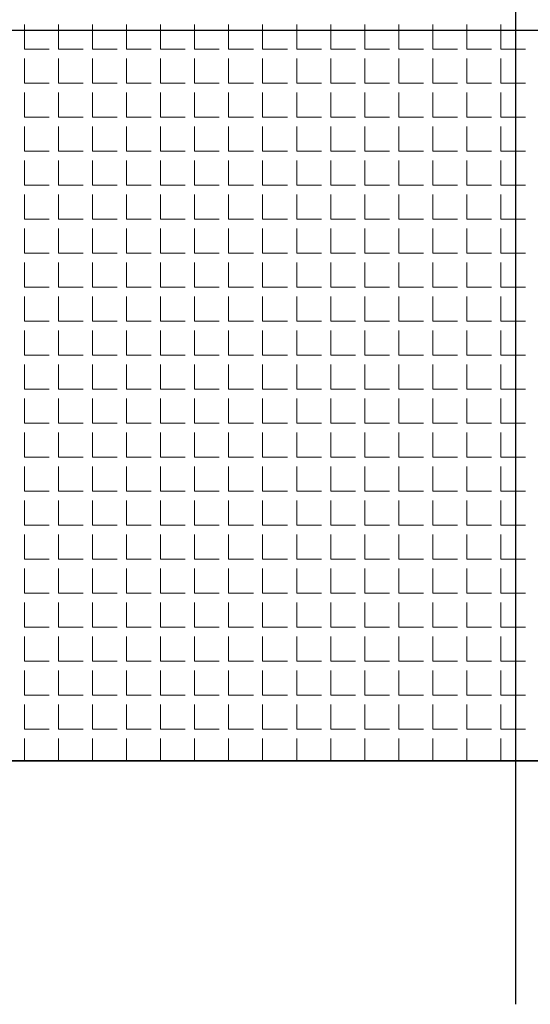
# Model space of a CAD drawing. Header units: millimetres. Extents: x -93479 to 1057970, y -66333 to 172656.
# Tile 211 of 256: x 363867 to 363971, y 10905 to 11107. Entities that reach past the tile are written whole.
import ezdxf

# ---------------------------------------------------------------- set-up
doc = ezdxf.new("R2010")
doc.units = ezdxf.units.MM
doc.linetypes.add('DASHDOT', pattern=[25.4, 12.7, -6.35, 0, -6.35])
for name, color, linetype, lineweight in [('КО_оси', 1, 'DASHDOT', 25), ('КО_фундаменты', 2, 'Continuous', 50), ('РАЗМЕРЫ', 7, 'Continuous', 9)]:
    doc.layers.add(name, color=color, linetype=linetype, lineweight=lineweight)

msp = doc.modelspace()

# ---------------------------------------------------------------- linework, layer by layer
at = {"layer": 'КО_оси', "color": 7, "ltscale": 100, "elevation": 2740}
for points in [[(363968.34, 11304.6), (363968.34, 10904.6)], [(364168.34, 11104.6), (363768.34, 11104.6)]]:
    msp.add_lwpolyline(points, dxfattribs=at)
at = {"layer": 'КО_фундаменты', "color": 7, "lineweight": 35, "ltscale": 100, "elevation": 2740}
msp.add_lwpolyline([(363818.34, 10954.6), (364118.34, 10954.6), (364118.34, 11254.6), (363818.34, 11254.6)], close=True, dxfattribs=at)
at = {"layer": 'РАЗМЕРЫ', "color": 7, "linetype": 'Continuous', "transparency": 33554648}
for p, q in [((363867.57, 11100.78, 5840), (363867.57, 11105.86, 5840)), ((363874.55, 11100.78, 5840), (363874.55, 11105.86, 5840)), ((363881.54, 11100.78, 5840), (363881.54, 11105.86, 5840)), ((363888.52, 11100.78, 5840), (363888.52, 11105.86, 5840)), ((363895.51, 11100.78, 5840), (363895.51, 11105.86, 5840)), ((363902.49, 11100.78, 5840), (363902.49, 11105.86, 5840)), ((363909.48, 11100.78, 5840), (363909.48, 11105.86, 5840)), ((363916.46, 11100.78, 5840), (363916.46, 11105.86, 5840)), ((363923.45, 11100.78, 5840), (363923.45, 11105.86, 5840)), ((363930.43, 11100.78, 5840), (363930.43, 11105.86, 5840)), ((363937.42, 11100.78, 5840), (363937.42, 11105.86, 5840)), ((363944.4, 11100.78, 5840), (363944.4, 11105.86, 5840)), ((363951.39, 11100.78, 5840), (363951.39, 11105.86, 5840)), ((363958.37, 11100.78, 5840), (363958.37, 11105.86, 5840)), ((363965.36, 11100.78, 5840), (363965.36, 11105.86, 5840)), ((363867.57, 11100.78, 5840), (363872.65, 11100.78, 5840)), ((363874.55, 11100.78, 5840), (363879.63, 11100.78, 5840)), ((363881.54, 11100.78, 5840), (363886.62, 11100.78, 5840)), ((363888.52, 11100.78, 5840), (363893.6, 11100.78, 5840)), ((363895.51, 11100.78, 5840), (363900.59, 11100.78, 5840)), ((363902.49, 11100.78, 5840), (363907.57, 11100.78, 5840)), ((363909.48, 11100.78, 5840), (363914.56, 11100.78, 5840)), ((363916.46, 11100.78, 5840), (363921.54, 11100.78, 5840)), ((363923.45, 11100.78, 5840), (363928.53, 11100.78, 5840)), ((363930.43, 11100.78, 5840), (363935.51, 11100.78, 5840)), ((363937.42, 11100.78, 5840), (363942.5, 11100.78, 5840)), ((363944.4, 11100.78, 5840), (363949.48, 11100.78, 5840)), ((363951.39, 11100.78, 5840), (363956.47, 11100.78, 5840)), ((363958.37, 11100.78, 5840), (363963.45, 11100.78, 5840)), ((363965.36, 11100.78, 5840), (363970.44, 11100.78, 5840)), ((363867.57, 11093.8, 5840), (363867.57, 11098.88, 5840)), ((363874.55, 11093.8, 5840), (363874.55, 11098.88, 5840)), ((363881.54, 11093.8, 5840), (363881.54, 11098.88, 5840)), ((363888.52, 11093.8, 5840), (363888.52, 11098.88, 5840)), ((363895.51, 11093.8, 5840), (363895.51, 11098.88, 5840)), ((363902.49, 11093.8, 5840), (363902.49, 11098.88, 5840)), ((363909.48, 11093.8, 5840), (363909.48, 11098.88, 5840)), ((363916.46, 11093.8, 5840), (363916.46, 11098.88, 5840)), ((363923.45, 11093.8, 5840), (363923.45, 11098.88, 5840)), ((363930.43, 11093.8, 5840), (363930.43, 11098.88, 5840)), ((363937.42, 11093.8, 5840), (363937.42, 11098.88, 5840)), ((363944.4, 11093.8, 5840), (363944.4, 11098.88, 5840)), ((363951.39, 11093.8, 5840), (363951.39, 11098.88, 5840)), ((363958.37, 11093.8, 5840), (363958.37, 11098.88, 5840)), ((363965.36, 11093.8, 5840), (363965.36, 11098.88, 5840)), ((363867.57, 11093.8, 5840), (363872.65, 11093.8, 5840)), ((363874.55, 11093.8, 5840), (363879.63, 11093.8, 5840)), ((363881.54, 11093.8, 5840), (363886.62, 11093.8, 5840)), ((363888.52, 11093.8, 5840), (363893.6, 11093.8, 5840)), ((363895.51, 11093.8, 5840), (363900.59, 11093.8, 5840)), ((363902.49, 11093.8, 5840), (363907.57, 11093.8, 5840)), ((363909.48, 11093.8, 5840), (363914.56, 11093.8, 5840)), ((363916.46, 11093.8, 5840), (363921.54, 11093.8, 5840)), ((363923.45, 11093.8, 5840), (363928.53, 11093.8, 5840)), ((363930.43, 11093.8, 5840), (363935.51, 11093.8, 5840)), ((363937.42, 11093.8, 5840), (363942.5, 11093.8, 5840)), ((363944.4, 11093.8, 5840), (363949.48, 11093.8, 5840)), ((363951.39, 11093.8, 5840), (363956.47, 11093.8, 5840)), ((363958.37, 11093.8, 5840), (363963.45, 11093.8, 5840)), ((363965.36, 11093.8, 5840), (363970.44, 11093.8, 5840)), ((363867.57, 11086.81, 5840), (363867.57, 11091.89, 5840)), ((363874.55, 11086.81, 5840), (363874.55, 11091.89, 5840)), ((363881.54, 11086.81, 5840), (363881.54, 11091.89, 5840)), ((363888.52, 11086.81, 5840), (363888.52, 11091.89, 5840)), ((363895.51, 11086.81, 5840), (363895.51, 11091.89, 5840)), ((363902.49, 11086.81, 5840), (363902.49, 11091.89, 5840)), ((363909.48, 11086.81, 5840), (363909.48, 11091.89, 5840)), ((363916.46, 11086.81, 5840), (363916.46, 11091.89, 5840)), ((363923.45, 11086.81, 5840), (363923.45, 11091.89, 5840)), ((363930.43, 11086.81, 5840), (363930.43, 11091.89, 5840)), ((363937.42, 11086.81, 5840), (363937.42, 11091.89, 5840)), ((363944.4, 11086.81, 5840), (363944.4, 11091.89, 5840)), ((363951.39, 11086.81, 5840), (363951.39, 11091.89, 5840)), ((363958.37, 11086.81, 5840), (363958.37, 11091.89, 5840)), ((363965.36, 11086.81, 5840), (363965.36, 11091.89, 5840)), ((363867.57, 11086.81, 5840), (363872.65, 11086.81, 5840)), ((363874.55, 11086.81, 5840), (363879.63, 11086.81, 5840)), ((363881.54, 11086.81, 5840), (363886.62, 11086.81, 5840)), ((363888.52, 11086.81, 5840), (363893.6, 11086.81, 5840)), ((363895.51, 11086.81, 5840), (363900.59, 11086.81, 5840)), ((363902.49, 11086.81, 5840), (363907.57, 11086.81, 5840)), ((363909.48, 11086.81, 5840), (363914.56, 11086.81, 5840)), ((363916.46, 11086.81, 5840), (363921.54, 11086.81, 5840)), ((363923.45, 11086.81, 5840), (363928.53, 11086.81, 5840)), ((363930.43, 11086.81, 5840), (363935.51, 11086.81, 5840)), ((363937.42, 11086.81, 5840), (363942.5, 11086.81, 5840)), ((363944.4, 11086.81, 5840), (363949.48, 11086.81, 5840)), ((363951.39, 11086.81, 5840), (363956.47, 11086.81, 5840)), ((363958.37, 11086.81, 5840), (363963.45, 11086.81, 5840)), ((363965.36, 11086.81, 5840), (363970.44, 11086.81, 5840)), ((363867.57, 11079.83, 5840), (363867.57, 11084.91, 5840)), ((363874.55, 11079.83, 5840), (363874.55, 11084.91, 5840)), ((363881.54, 11079.83, 5840), (363881.54, 11084.91, 5840)), ((363888.52, 11079.83, 5840), (363888.52, 11084.91, 5840)), ((363895.51, 11079.83, 5840), (363895.51, 11084.91, 5840)), ((363902.49, 11079.83, 5840), (363902.49, 11084.91, 5840)), ((363909.48, 11079.83, 5840), (363909.48, 11084.91, 5840)), ((363916.46, 11079.83, 5840), (363916.46, 11084.91, 5840)), ((363923.45, 11079.83, 5840), (363923.45, 11084.91, 5840)), ((363930.43, 11079.83, 5840), (363930.43, 11084.91, 5840)), ((363937.42, 11079.83, 5840), (363937.42, 11084.91, 5840)), ((363944.4, 11079.83, 5840), (363944.4, 11084.91, 5840)), ((363951.39, 11079.83, 5840), (363951.39, 11084.91, 5840)), ((363958.37, 11079.83, 5840), (363958.37, 11084.91, 5840)), ((363965.36, 11079.83, 5840), (363965.36, 11084.91, 5840)), ((363867.57, 11079.83, 5840), (363872.65, 11079.83, 5840)), ((363874.55, 11079.83, 5840), (363879.63, 11079.83, 5840)), ((363881.54, 11079.83, 5840), (363886.62, 11079.83, 5840)), ((363888.52, 11079.83, 5840), (363893.6, 11079.83, 5840)), ((363895.51, 11079.83, 5840), (363900.59, 11079.83, 5840)), ((363902.49, 11079.83, 5840), (363907.57, 11079.83, 5840)), ((363909.48, 11079.83, 5840), (363914.56, 11079.83, 5840)), ((363916.46, 11079.83, 5840), (363921.54, 11079.83, 5840)), ((363923.45, 11079.83, 5840), (363928.53, 11079.83, 5840)), ((363930.43, 11079.83, 5840), (363935.51, 11079.83, 5840)), ((363937.42, 11079.83, 5840), (363942.5, 11079.83, 5840)), ((363944.4, 11079.83, 5840), (363949.48, 11079.83, 5840)), ((363951.39, 11079.83, 5840), (363956.47, 11079.83, 5840)), ((363958.37, 11079.83, 5840), (363963.45, 11079.83, 5840)), ((363965.36, 11079.83, 5840), (363970.44, 11079.83, 5840)), ((363867.57, 11072.84, 5840), (363867.57, 11077.92, 5840)), ((363874.55, 11072.84, 5840), (363874.55, 11077.92, 5840)), ((363881.54, 11072.84, 5840), (363881.54, 11077.92, 5840)), ((363888.52, 11072.84, 5840), (363888.52, 11077.92, 5840)), ((363895.51, 11072.84, 5840), (363895.51, 11077.92, 5840)), ((363902.49, 11072.84, 5840), (363902.49, 11077.92, 5840)), ((363909.48, 11072.84, 5840), (363909.48, 11077.92, 5840)), ((363916.46, 11072.84, 5840), (363916.46, 11077.92, 5840)), ((363923.45, 11072.84, 5840), (363923.45, 11077.92, 5840)), ((363930.43, 11072.84, 5840), (363930.43, 11077.92, 5840)), ((363937.42, 11072.84, 5840), (363937.42, 11077.92, 5840)), ((363944.4, 11072.84, 5840), (363944.4, 11077.92, 5840)), ((363951.39, 11072.84, 5840), (363951.39, 11077.92, 5840)), ((363958.37, 11072.84, 5840), (363958.37, 11077.92, 5840)), ((363965.36, 11072.84, 5840), (363965.36, 11077.92, 5840)), ((363867.57, 11072.84, 5840), (363872.65, 11072.84, 5840)), ((363874.55, 11072.84, 5840), (363879.63, 11072.84, 5840)), ((363881.54, 11072.84, 5840), (363886.62, 11072.84, 5840)), ((363888.52, 11072.84, 5840), (363893.6, 11072.84, 5840)), ((363895.51, 11072.84, 5840), (363900.59, 11072.84, 5840)), ((363902.49, 11072.84, 5840), (363907.57, 11072.84, 5840)), ((363909.48, 11072.84, 5840), (363914.56, 11072.84, 5840)), ((363916.46, 11072.84, 5840), (363921.54, 11072.84, 5840)), ((363923.45, 11072.84, 5840), (363928.53, 11072.84, 5840)), ((363930.43, 11072.84, 5840), (363935.51, 11072.84, 5840)), ((363937.42, 11072.84, 5840), (363942.5, 11072.84, 5840)), ((363944.4, 11072.84, 5840), (363949.48, 11072.84, 5840)), ((363951.39, 11072.84, 5840), (363956.47, 11072.84, 5840)), ((363958.37, 11072.84, 5840), (363963.45, 11072.84, 5840)), ((363965.36, 11072.84, 5840), (363970.44, 11072.84, 5840)), ((363867.57, 11065.86, 5840), (363867.57, 11070.94, 5840)), ((363874.55, 11065.86, 5840), (363874.55, 11070.94, 5840)), ((363881.54, 11065.86, 5840), (363881.54, 11070.94, 5840)), ((363888.52, 11065.86, 5840), (363888.52, 11070.94, 5840)), ((363895.51, 11065.86, 5840), (363895.51, 11070.94, 5840)), ((363902.49, 11065.86, 5840), (363902.49, 11070.94, 5840)), ((363909.48, 11065.86, 5840), (363909.48, 11070.94, 5840)), ((363916.46, 11065.86, 5840), (363916.46, 11070.94, 5840)), ((363923.45, 11065.86, 5840), (363923.45, 11070.94, 5840)), ((363930.43, 11065.86, 5840), (363930.43, 11070.94, 5840)), ((363937.42, 11065.86, 5840), (363937.42, 11070.94, 5840)), ((363944.4, 11065.86, 5840), (363944.4, 11070.94, 5840)), ((363951.39, 11065.86, 5840), (363951.39, 11070.94, 5840)), ((363958.37, 11065.86, 5840), (363958.37, 11070.94, 5840)), ((363965.36, 11065.86, 5840), (363965.36, 11070.94, 5840)), ((363867.57, 11065.86, 5840), (363872.65, 11065.86, 5840)), ((363874.55, 11065.86, 5840), (363879.63, 11065.86, 5840)), ((363881.54, 11065.86, 5840), (363886.62, 11065.86, 5840)), ((363888.52, 11065.86, 5840), (363893.6, 11065.86, 5840)), ((363895.51, 11065.86, 5840), (363900.59, 11065.86, 5840)), ((363902.49, 11065.86, 5840), (363907.57, 11065.86, 5840)), ((363909.48, 11065.86, 5840), (363914.56, 11065.86, 5840)), ((363916.46, 11065.86, 5840), (363921.54, 11065.86, 5840)), ((363923.45, 11065.86, 5840), (363928.53, 11065.86, 5840)), ((363930.43, 11065.86, 5840), (363935.51, 11065.86, 5840)), ((363937.42, 11065.86, 5840), (363942.5, 11065.86, 5840)), ((363944.4, 11065.86, 5840), (363949.48, 11065.86, 5840)), ((363951.39, 11065.86, 5840), (363956.47, 11065.86, 5840)), ((363958.37, 11065.86, 5840), (363963.45, 11065.86, 5840)), ((363965.36, 11065.86, 5840), (363970.44, 11065.86, 5840)), ((363867.57, 11058.87, 5840), (363867.57, 11063.95, 5840)), ((363874.55, 11058.87, 5840), (363874.55, 11063.95, 5840)), ((363881.54, 11058.87, 5840), (363881.54, 11063.95, 5840)), ((363888.52, 11058.87, 5840), (363888.52, 11063.95, 5840)), ((363895.51, 11058.87, 5840), (363895.51, 11063.95, 5840)), ((363902.49, 11058.87, 5840), (363902.49, 11063.95, 5840)), ((363909.48, 11058.87, 5840), (363909.48, 11063.95, 5840)), ((363916.46, 11058.87, 5840), (363916.46, 11063.95, 5840)), ((363923.45, 11058.87, 5840), (363923.45, 11063.95, 5840)), ((363930.43, 11058.87, 5840), (363930.43, 11063.95, 5840)), ((363937.42, 11058.87, 5840), (363937.42, 11063.95, 5840)), ((363944.4, 11058.87, 5840), (363944.4, 11063.95, 5840)), ((363951.39, 11058.87, 5840), (363951.39, 11063.95, 5840)), ((363958.37, 11058.87, 5840), (363958.37, 11063.95, 5840)), ((363965.36, 11058.87, 5840), (363965.36, 11063.95, 5840)), ((363867.57, 11058.87, 5840), (363872.65, 11058.87, 5840)), ((363874.55, 11058.87, 5840), (363879.63, 11058.87, 5840)), ((363881.54, 11058.87, 5840), (363886.62, 11058.87, 5840)), ((363888.52, 11058.87, 5840), (363893.6, 11058.87, 5840)), ((363895.51, 11058.87, 5840), (363900.59, 11058.87, 5840)), ((363902.49, 11058.87, 5840), (363907.57, 11058.87, 5840)), ((363909.48, 11058.87, 5840), (363914.56, 11058.87, 5840)), ((363916.46, 11058.87, 5840), (363921.54, 11058.87, 5840)), ((363923.45, 11058.87, 5840), (363928.53, 11058.87, 5840)), ((363930.43, 11058.87, 5840), (363935.51, 11058.87, 5840)), ((363937.42, 11058.87, 5840), (363942.5, 11058.87, 5840)), ((363944.4, 11058.87, 5840), (363949.48, 11058.87, 5840)), ((363951.39, 11058.87, 5840), (363956.47, 11058.87, 5840)), ((363958.37, 11058.87, 5840), (363963.45, 11058.87, 5840)), ((363965.36, 11058.87, 5840), (363970.44, 11058.87, 5840)), ((363867.57, 11051.89, 5840), (363867.57, 11056.97, 5840)), ((363874.55, 11051.89, 5840), (363874.55, 11056.97, 5840)), ((363881.54, 11051.89, 5840), (363881.54, 11056.97, 5840)), ((363888.52, 11051.89, 5840), (363888.52, 11056.97, 5840)), ((363895.51, 11051.89, 5840), (363895.51, 11056.97, 5840)), ((363902.49, 11051.89, 5840), (363902.49, 11056.97, 5840)), ((363909.48, 11051.89, 5840), (363909.48, 11056.97, 5840)), ((363916.46, 11051.89, 5840), (363916.46, 11056.97, 5840)), ((363923.45, 11051.89, 5840), (363923.45, 11056.97, 5840)), ((363930.43, 11051.89, 5840), (363930.43, 11056.97, 5840)), ((363937.42, 11051.89, 5840), (363937.42, 11056.97, 5840)), ((363944.4, 11051.89, 5840), (363944.4, 11056.97, 5840)), ((363951.39, 11051.89, 5840), (363951.39, 11056.97, 5840)), ((363958.37, 11051.89, 5840), (363958.37, 11056.97, 5840)), ((363965.36, 11051.89, 5840), (363965.36, 11056.97, 5840)), ((363867.57, 11051.89, 5840), (363872.65, 11051.89, 5840)), ((363874.55, 11051.89, 5840), (363879.63, 11051.89, 5840)), ((363881.54, 11051.89, 5840), (363886.62, 11051.89, 5840)), ((363888.52, 11051.89, 5840), (363893.6, 11051.89, 5840)), ((363895.51, 11051.89, 5840), (363900.59, 11051.89, 5840)), ((363902.49, 11051.89, 5840), (363907.57, 11051.89, 5840)), ((363909.48, 11051.89, 5840), (363914.56, 11051.89, 5840)), ((363916.46, 11051.89, 5840), (363921.54, 11051.89, 5840)), ((363923.45, 11051.89, 5840), (363928.53, 11051.89, 5840)), ((363930.43, 11051.89, 5840), (363935.51, 11051.89, 5840)), ((363937.42, 11051.89, 5840), (363942.5, 11051.89, 5840)), ((363944.4, 11051.89, 5840), (363949.48, 11051.89, 5840)), ((363951.39, 11051.89, 5840), (363956.47, 11051.89, 5840)), ((363958.37, 11051.89, 5840), (363963.45, 11051.89, 5840)), ((363965.36, 11051.89, 5840), (363970.44, 11051.89, 5840)), ((363867.57, 11044.9, 5840), (363867.57, 11049.98, 5840)), ((363874.55, 11044.9, 5840), (363874.55, 11049.98, 5840)), ((363881.54, 11044.9, 5840), (363881.54, 11049.98, 5840)), ((363888.52, 11044.9, 5840), (363888.52, 11049.98, 5840)), ((363895.51, 11044.9, 5840), (363895.51, 11049.98, 5840)), ((363902.49, 11044.9, 5840), (363902.49, 11049.98, 5840)), ((363909.48, 11044.9, 5840), (363909.48, 11049.98, 5840)), ((363916.46, 11044.9, 5840), (363916.46, 11049.98, 5840)), ((363923.45, 11044.9, 5840), (363923.45, 11049.98, 5840)), ((363930.43, 11044.9, 5840), (363930.43, 11049.98, 5840)), ((363937.42, 11044.9, 5840), (363937.42, 11049.98, 5840)), ((363944.4, 11044.9, 5840), (363944.4, 11049.98, 5840)), ((363951.39, 11044.9, 5840), (363951.39, 11049.98, 5840)), ((363958.37, 11044.9, 5840), (363958.37, 11049.98, 5840)), ((363965.36, 11044.9, 5840), (363965.36, 11049.98, 5840)), ((363867.57, 11044.9, 5840), (363872.65, 11044.9, 5840)), ((363867.57, 11037.92, 5840), (363867.57, 11043, 5840)), ((363874.55, 11044.9, 5840), (363879.63, 11044.9, 5840)), ((363874.55, 11037.92, 5840), (363874.55, 11043, 5840)), ((363881.54, 11044.9, 5840), (363886.62, 11044.9, 5840)), ((363881.54, 11037.92, 5840), (363881.54, 11043, 5840)), ((363888.52, 11044.9, 5840), (363893.6, 11044.9, 5840)), ((363888.52, 11037.92, 5840), (363888.52, 11043, 5840)), ((363895.51, 11044.9, 5840), (363900.59, 11044.9, 5840)), ((363895.51, 11037.92, 5840), (363895.51, 11043, 5840)), ((363902.49, 11044.9, 5840), (363907.57, 11044.9, 5840)), ((363902.49, 11037.92, 5840), (363902.49, 11043, 5840)), ((363909.48, 11044.9, 5840), (363914.56, 11044.9, 5840)), ((363909.48, 11037.92, 5840), (363909.48, 11043, 5840)), ((363916.46, 11044.9, 5840), (363921.54, 11044.9, 5840)), ((363916.46, 11037.92, 5840), (363916.46, 11043, 5840)), ((363923.45, 11044.9, 5840), (363928.53, 11044.9, 5840)), ((363923.45, 11037.92, 5840), (363923.45, 11043, 5840)), ((363930.43, 11044.9, 5840), (363935.51, 11044.9, 5840)), ((363930.43, 11037.92, 5840), (363930.43, 11043, 5840)), ((363937.42, 11044.9, 5840), (363942.5, 11044.9, 5840)), ((363937.42, 11037.92, 5840), (363937.42, 11043, 5840)), ((363944.4, 11044.9, 5840), (363949.48, 11044.9, 5840)), ((363944.4, 11037.92, 5840), (363944.4, 11043, 5840)), ((363951.39, 11044.9, 5840), (363956.47, 11044.9, 5840)), ((363951.39, 11037.92, 5840), (363951.39, 11043, 5840)), ((363958.37, 11044.9, 5840), (363963.45, 11044.9, 5840)), ((363958.37, 11037.92, 5840), (363958.37, 11043, 5840)), ((363965.36, 11044.9, 5840), (363970.44, 11044.9, 5840)), ((363965.36, 11037.92, 5840), (363965.36, 11043, 5840)), ((363867.57, 11037.92, 5840), (363872.65, 11037.92, 5840)), ((363874.55, 11037.92, 5840), (363879.63, 11037.92, 5840)), ((363881.54, 11037.92, 5840), (363886.62, 11037.92, 5840)), ((363888.52, 11037.92, 5840), (363893.6, 11037.92, 5840)), ((363895.51, 11037.92, 5840), (363900.59, 11037.92, 5840)), ((363902.49, 11037.92, 5840), (363907.57, 11037.92, 5840)), ((363909.48, 11037.92, 5840), (363914.56, 11037.92, 5840)), ((363916.46, 11037.92, 5840), (363921.54, 11037.92, 5840)), ((363923.45, 11037.92, 5840), (363928.53, 11037.92, 5840)), ((363930.43, 11037.92, 5840), (363935.51, 11037.92, 5840)), ((363937.42, 11037.92, 5840), (363942.5, 11037.92, 5840)), ((363944.4, 11037.92, 5840), (363949.48, 11037.92, 5840)), ((363951.39, 11037.92, 5840), (363956.47, 11037.92, 5840)), ((363958.37, 11037.92, 5840), (363963.45, 11037.92, 5840)), ((363965.36, 11037.92, 5840), (363970.44, 11037.92, 5840)), ((363867.57, 11030.93, 5840), (363867.57, 11036.01, 5840)), ((363874.55, 11030.93, 5840), (363874.55, 11036.01, 5840)), ((363881.54, 11030.93, 5840), (363881.54, 11036.01, 5840)), ((363888.52, 11030.93, 5840), (363888.52, 11036.01, 5840)), ((363895.51, 11030.93, 5840), (363895.51, 11036.01, 5840)), ((363902.49, 11030.93, 5840), (363902.49, 11036.01, 5840)), ((363909.48, 11030.93, 5840), (363909.48, 11036.01, 5840)), ((363916.46, 11030.93, 5840), (363916.46, 11036.01, 5840)), ((363923.45, 11030.93, 5840), (363923.45, 11036.01, 5840)), ((363930.43, 11030.93, 5840), (363930.43, 11036.01, 5840)), ((363937.42, 11030.93, 5840), (363937.42, 11036.01, 5840)), ((363944.4, 11030.93, 5840), (363944.4, 11036.01, 5840)), ((363951.39, 11030.93, 5840), (363951.39, 11036.01, 5840)), ((363958.37, 11030.93, 5840), (363958.37, 11036.01, 5840)), ((363965.36, 11030.93, 5840), (363965.36, 11036.01, 5840)), ((363867.57, 11030.93, 5840), (363872.65, 11030.93, 5840)), ((363874.55, 11030.93, 5840), (363879.63, 11030.93, 5840)), ((363881.54, 11030.93, 5840), (363886.62, 11030.93, 5840)), ((363888.52, 11030.93, 5840), (363893.6, 11030.93, 5840)), ((363895.51, 11030.93, 5840), (363900.59, 11030.93, 5840)), ((363902.49, 11030.93, 5840), (363907.57, 11030.93, 5840)), ((363909.48, 11030.93, 5840), (363914.56, 11030.93, 5840)), ((363916.46, 11030.93, 5840), (363921.54, 11030.93, 5840)), ((363923.45, 11030.93, 5840), (363928.53, 11030.93, 5840)), ((363930.43, 11030.93, 5840), (363935.51, 11030.93, 5840)), ((363937.42, 11030.93, 5840), (363942.5, 11030.93, 5840)), ((363944.4, 11030.93, 5840), (363949.48, 11030.93, 5840)), ((363951.39, 11030.93, 5840), (363956.47, 11030.93, 5840)), ((363958.37, 11030.93, 5840), (363963.45, 11030.93, 5840)), ((363965.36, 11030.93, 5840), (363970.44, 11030.93, 5840)), ((363867.57, 11023.95, 5840), (363867.57, 11029.03, 5840)), ((363874.55, 11023.95, 5840), (363874.55, 11029.03, 5840)), ((363881.54, 11023.95, 5840), (363881.54, 11029.03, 5840)), ((363888.52, 11023.95, 5840), (363888.52, 11029.03, 5840)), ((363895.51, 11023.95, 5840), (363895.51, 11029.03, 5840)), ((363902.49, 11023.95, 5840), (363902.49, 11029.03, 5840)), ((363909.48, 11023.95, 5840), (363909.48, 11029.03, 5840)), ((363916.46, 11023.95, 5840), (363916.46, 11029.03, 5840)), ((363923.45, 11023.95, 5840), (363923.45, 11029.03, 5840)), ((363930.43, 11023.95, 5840), (363930.43, 11029.03, 5840)), ((363937.42, 11023.95, 5840), (363937.42, 11029.03, 5840)), ((363944.4, 11023.95, 5840), (363944.4, 11029.03, 5840)), ((363951.39, 11023.95, 5840), (363951.39, 11029.03, 5840)), ((363958.37, 11023.95, 5840), (363958.37, 11029.03, 5840)), ((363965.36, 11023.95, 5840), (363965.36, 11029.03, 5840)), ((363867.57, 11023.95, 5840), (363872.65, 11023.95, 5840)), ((363874.55, 11023.95, 5840), (363879.63, 11023.95, 5840)), ((363881.54, 11023.95, 5840), (363886.62, 11023.95, 5840)), ((363888.52, 11023.95, 5840), (363893.6, 11023.95, 5840)), ((363895.51, 11023.95, 5840), (363900.59, 11023.95, 5840)), ((363902.49, 11023.95, 5840), (363907.57, 11023.95, 5840)), ((363909.48, 11023.95, 5840), (363914.56, 11023.95, 5840)), ((363916.46, 11023.95, 5840), (363921.54, 11023.95, 5840)), ((363923.45, 11023.95, 5840), (363928.53, 11023.95, 5840)), ((363930.43, 11023.95, 5840), (363935.51, 11023.95, 5840)), ((363937.42, 11023.95, 5840), (363942.5, 11023.95, 5840)), ((363944.4, 11023.95, 5840), (363949.48, 11023.95, 5840)), ((363951.39, 11023.95, 5840), (363956.47, 11023.95, 5840)), ((363958.37, 11023.95, 5840), (363963.45, 11023.95, 5840)), ((363965.36, 11023.95, 5840), (363970.44, 11023.95, 5840)), ((363867.57, 11016.96, 5840), (363867.57, 11022.04, 5840)), ((363874.55, 11016.96, 5840), (363874.55, 11022.04, 5840)), ((363881.54, 11016.96, 5840), (363881.54, 11022.04, 5840)), ((363888.52, 11016.96, 5840), (363888.52, 11022.04, 5840)), ((363895.51, 11016.96, 5840), (363895.51, 11022.04, 5840)), ((363902.49, 11016.96, 5840), (363902.49, 11022.04, 5840)), ((363909.48, 11016.96, 5840), (363909.48, 11022.04, 5840)), ((363916.46, 11016.96, 5840), (363916.46, 11022.04, 5840)), ((363923.45, 11016.96, 5840), (363923.45, 11022.04, 5840)), ((363930.43, 11016.96, 5840), (363930.43, 11022.04, 5840)), ((363937.42, 11016.96, 5840), (363937.42, 11022.04, 5840)), ((363944.4, 11016.96, 5840), (363944.4, 11022.04, 5840)), ((363951.39, 11016.96, 5840), (363951.39, 11022.04, 5840)), ((363958.37, 11016.96, 5840), (363958.37, 11022.04, 5840)), ((363965.36, 11016.96, 5840), (363965.36, 11022.04, 5840)), ((363867.57, 11016.96, 5840), (363872.65, 11016.96, 5840)), ((363874.55, 11016.96, 5840), (363879.63, 11016.96, 5840)), ((363881.54, 11016.96, 5840), (363886.62, 11016.96, 5840)), ((363888.52, 11016.96, 5840), (363893.6, 11016.96, 5840)), ((363895.51, 11016.96, 5840), (363900.59, 11016.96, 5840)), ((363902.49, 11016.96, 5840), (363907.57, 11016.96, 5840)), ((363909.48, 11016.96, 5840), (363914.56, 11016.96, 5840)), ((363916.46, 11016.96, 5840), (363921.54, 11016.96, 5840)), ((363923.45, 11016.96, 5840), (363928.53, 11016.96, 5840)), ((363930.43, 11016.96, 5840), (363935.51, 11016.96, 5840)), ((363937.42, 11016.96, 5840), (363942.5, 11016.96, 5840)), ((363944.4, 11016.96, 5840), (363949.48, 11016.96, 5840)), ((363951.39, 11016.96, 5840), (363956.47, 11016.96, 5840)), ((363958.37, 11016.96, 5840), (363963.45, 11016.96, 5840)), ((363965.36, 11016.96, 5840), (363970.44, 11016.96, 5840)), ((363867.57, 11009.98, 5840), (363867.57, 11015.06, 5840)), ((363874.55, 11009.98, 5840), (363874.55, 11015.06, 5840)), ((363881.54, 11009.98, 5840), (363881.54, 11015.06, 5840)), ((363888.52, 11009.98, 5840), (363888.52, 11015.06, 5840)), ((363895.51, 11009.98, 5840), (363895.51, 11015.06, 5840)), ((363902.49, 11009.98, 5840), (363902.49, 11015.06, 5840)), ((363909.48, 11009.98, 5840), (363909.48, 11015.06, 5840)), ((363916.46, 11009.98, 5840), (363916.46, 11015.06, 5840)), ((363923.45, 11009.98, 5840), (363923.45, 11015.06, 5840)), ((363930.43, 11009.98, 5840), (363930.43, 11015.06, 5840)), ((363937.42, 11009.98, 5840), (363937.42, 11015.06, 5840)), ((363944.4, 11009.98, 5840), (363944.4, 11015.06, 5840)), ((363951.39, 11009.98, 5840), (363951.39, 11015.06, 5840)), ((363958.37, 11009.98, 5840), (363958.37, 11015.06, 5840)), ((363965.36, 11009.98, 5840), (363965.36, 11015.06, 5840)), ((363867.57, 11009.98, 5840), (363872.65, 11009.98, 5840)), ((363874.55, 11009.98, 5840), (363879.63, 11009.98, 5840)), ((363881.54, 11009.98, 5840), (363886.62, 11009.98, 5840)), ((363888.52, 11009.98, 5840), (363893.6, 11009.98, 5840)), ((363895.51, 11009.98, 5840), (363900.59, 11009.98, 5840)), ((363902.49, 11009.98, 5840), (363907.57, 11009.98, 5840)), ((363909.48, 11009.98, 5840), (363914.56, 11009.98, 5840)), ((363916.46, 11009.98, 5840), (363921.54, 11009.98, 5840)), ((363923.45, 11009.98, 5840), (363928.53, 11009.98, 5840)), ((363930.43, 11009.98, 5840), (363935.51, 11009.98, 5840)), ((363937.42, 11009.98, 5840), (363942.5, 11009.98, 5840)), ((363944.4, 11009.98, 5840), (363949.48, 11009.98, 5840)), ((363951.39, 11009.98, 5840), (363956.47, 11009.98, 5840)), ((363958.37, 11009.98, 5840), (363963.45, 11009.98, 5840)), ((363965.36, 11009.98, 5840), (363970.44, 11009.98, 5840)), ((363867.57, 11002.99, 5840), (363867.57, 11008.07, 5840)), ((363874.55, 11002.99, 5840), (363874.55, 11008.07, 5840)), ((363881.54, 11002.99, 5840), (363881.54, 11008.07, 5840)), ((363888.52, 11002.99, 5840), (363888.52, 11008.07, 5840)), ((363895.51, 11002.99, 5840), (363895.51, 11008.07, 5840)), ((363902.49, 11002.99, 5840), (363902.49, 11008.07, 5840)), ((363909.48, 11002.99, 5840), (363909.48, 11008.07, 5840)), ((363916.46, 11002.99, 5840), (363916.46, 11008.07, 5840)), ((363923.45, 11002.99, 5840), (363923.45, 11008.07, 5840)), ((363930.43, 11002.99, 5840), (363930.43, 11008.07, 5840)), ((363937.42, 11002.99, 5840), (363937.42, 11008.07, 5840)), ((363944.4, 11002.99, 5840), (363944.4, 11008.07, 5840)), ((363951.39, 11002.99, 5840), (363951.39, 11008.07, 5840)), ((363958.37, 11002.99, 5840), (363958.37, 11008.07, 5840)), ((363965.36, 11002.99, 5840), (363965.36, 11008.07, 5840)), ((363867.57, 11002.99, 5840), (363872.65, 11002.99, 5840)), ((363874.55, 11002.99, 5840), (363879.63, 11002.99, 5840)), ((363881.54, 11002.99, 5840), (363886.62, 11002.99, 5840)), ((363888.52, 11002.99, 5840), (363893.6, 11002.99, 5840)), ((363895.51, 11002.99, 5840), (363900.59, 11002.99, 5840)), ((363902.49, 11002.99, 5840), (363907.57, 11002.99, 5840)), ((363909.48, 11002.99, 5840), (363914.56, 11002.99, 5840)), ((363916.46, 11002.99, 5840), (363921.54, 11002.99, 5840)), ((363923.45, 11002.99, 5840), (363928.53, 11002.99, 5840)), ((363930.43, 11002.99, 5840), (363935.51, 11002.99, 5840)), ((363937.42, 11002.99, 5840), (363942.5, 11002.99, 5840)), ((363944.4, 11002.99, 5840), (363949.48, 11002.99, 5840)), ((363951.39, 11002.99, 5840), (363956.47, 11002.99, 5840)), ((363958.37, 11002.99, 5840), (363963.45, 11002.99, 5840)), ((363965.36, 11002.99, 5840), (363970.44, 11002.99, 5840)), ((363867.57, 10996.01, 5840), (363867.57, 11001.09, 5840)), ((363874.55, 10996.01, 5840), (363874.55, 11001.09, 5840)), ((363881.54, 10996.01, 5840), (363881.54, 11001.09, 5840)), ((363888.52, 10996.01, 5840), (363888.52, 11001.09, 5840)), ((363895.51, 10996.01, 5840), (363895.51, 11001.09, 5840)), ((363902.49, 10996.01, 5840), (363902.49, 11001.09, 5840)), ((363909.48, 10996.01, 5840), (363909.48, 11001.09, 5840)), ((363916.46, 10996.01, 5840), (363916.46, 11001.09, 5840)), ((363923.45, 10996.01, 5840), (363923.45, 11001.09, 5840)), ((363930.43, 10996.01, 5840), (363930.43, 11001.09, 5840)), ((363937.42, 10996.01, 5840), (363937.42, 11001.09, 5840)), ((363944.4, 10996.01, 5840), (363944.4, 11001.09, 5840)), ((363951.39, 10996.01, 5840), (363951.39, 11001.09, 5840)), ((363958.37, 10996.01, 5840), (363958.37, 11001.09, 5840)), ((363965.36, 10996.01, 5840), (363965.36, 11001.09, 5840)), ((363867.57, 10996.01, 5840), (363872.65, 10996.01, 5840)), ((363874.55, 10996.01, 5840), (363879.63, 10996.01, 5840)), ((363881.54, 10996.01, 5840), (363886.62, 10996.01, 5840)), ((363888.52, 10996.01, 5840), (363893.6, 10996.01, 5840)), ((363895.51, 10996.01, 5840), (363900.59, 10996.01, 5840)), ((363902.49, 10996.01, 5840), (363907.57, 10996.01, 5840)), ((363909.48, 10996.01, 5840), (363914.56, 10996.01, 5840)), ((363916.46, 10996.01, 5840), (363921.54, 10996.01, 5840)), ((363923.45, 10996.01, 5840), (363928.53, 10996.01, 5840)), ((363930.43, 10996.01, 5840), (363935.51, 10996.01, 5840)), ((363937.42, 10996.01, 5840), (363942.5, 10996.01, 5840)), ((363944.4, 10996.01, 5840), (363949.48, 10996.01, 5840)), ((363951.39, 10996.01, 5840), (363956.47, 10996.01, 5840)), ((363958.37, 10996.01, 5840), (363963.45, 10996.01, 5840)), ((363965.36, 10996.01, 5840), (363970.44, 10996.01, 5840)), ((363867.57, 10989.02, 5840), (363867.57, 10994.1, 5840)), ((363874.55, 10989.02, 5840), (363874.55, 10994.1, 5840)), ((363881.54, 10989.02, 5840), (363881.54, 10994.1, 5840)), ((363888.52, 10989.02, 5840), (363888.52, 10994.1, 5840)), ((363895.51, 10989.02, 5840), (363895.51, 10994.1, 5840)), ((363902.49, 10989.02, 5840), (363902.49, 10994.1, 5840)), ((363909.48, 10989.02, 5840), (363909.48, 10994.1, 5840)), ((363916.46, 10989.02, 5840), (363916.46, 10994.1, 5840)), ((363923.45, 10989.02, 5840), (363923.45, 10994.1, 5840)), ((363930.43, 10989.02, 5840), (363930.43, 10994.1, 5840)), ((363937.42, 10989.02, 5840), (363937.42, 10994.1, 5840)), ((363944.4, 10989.02, 5840), (363944.4, 10994.1, 5840)), ((363951.39, 10989.02, 5840), (363951.39, 10994.1, 5840)), ((363958.37, 10989.02, 5840), (363958.37, 10994.1, 5840)), ((363965.36, 10989.02, 5840), (363965.36, 10994.1, 5840)), ((363867.57, 10989.02, 5840), (363872.65, 10989.02, 5840)), ((363874.55, 10989.02, 5840), (363879.63, 10989.02, 5840)), ((363881.54, 10989.02, 5840), (363886.62, 10989.02, 5840)), ((363888.52, 10989.02, 5840), (363893.6, 10989.02, 5840)), ((363895.51, 10989.02, 5840), (363900.59, 10989.02, 5840)), ((363902.49, 10989.02, 5840), (363907.57, 10989.02, 5840)), ((363909.48, 10989.02, 5840), (363914.56, 10989.02, 5840)), ((363916.46, 10989.02, 5840), (363921.54, 10989.02, 5840)), ((363923.45, 10989.02, 5840), (363928.53, 10989.02, 5840)), ((363930.43, 10989.02, 5840), (363935.51, 10989.02, 5840)), ((363937.42, 10989.02, 5840), (363942.5, 10989.02, 5840)), ((363944.4, 10989.02, 5840), (363949.48, 10989.02, 5840)), ((363951.39, 10989.02, 5840), (363956.47, 10989.02, 5840)), ((363958.37, 10989.02, 5840), (363963.45, 10989.02, 5840)), ((363965.36, 10989.02, 5840), (363970.44, 10989.02, 5840)), ((363867.57, 10982.04, 5840), (363867.57, 10987.12, 5840)), ((363874.55, 10982.04, 5840), (363874.55, 10987.12, 5840)), ((363881.54, 10982.04, 5840), (363881.54, 10987.12, 5840)), ((363888.52, 10982.04, 5840), (363888.52, 10987.12, 5840)), ((363895.51, 10982.04, 5840), (363895.51, 10987.12, 5840)), ((363902.49, 10982.04, 5840), (363902.49, 10987.12, 5840)), ((363909.48, 10982.04, 5840), (363909.48, 10987.12, 5840)), ((363916.46, 10982.04, 5840), (363916.46, 10987.12, 5840)), ((363923.45, 10982.04, 5840), (363923.45, 10987.12, 5840)), ((363930.43, 10982.04, 5840), (363930.43, 10987.12, 5840)), ((363937.42, 10982.04, 5840), (363937.42, 10987.12, 5840)), ((363944.4, 10982.04, 5840), (363944.4, 10987.12, 5840)), ((363951.39, 10982.04, 5840), (363951.39, 10987.12, 5840)), ((363958.37, 10982.04, 5840), (363958.37, 10987.12, 5840)), ((363965.36, 10982.04, 5840), (363965.36, 10987.12, 5840)), ((363867.57, 10982.04, 5840), (363872.65, 10982.04, 5840)), ((363874.55, 10982.04, 5840), (363879.63, 10982.04, 5840)), ((363881.54, 10982.04, 5840), (363886.62, 10982.04, 5840)), ((363888.52, 10982.04, 5840), (363893.6, 10982.04, 5840)), ((363895.51, 10982.04, 5840), (363900.59, 10982.04, 5840)), ((363902.49, 10982.04, 5840), (363907.57, 10982.04, 5840)), ((363909.48, 10982.04, 5840), (363914.56, 10982.04, 5840)), ((363916.46, 10982.04, 5840), (363921.54, 10982.04, 5840)), ((363923.45, 10982.04, 5840), (363928.53, 10982.04, 5840)), ((363930.43, 10982.04, 5840), (363935.51, 10982.04, 5840)), ((363937.42, 10982.04, 5840), (363942.5, 10982.04, 5840)), ((363944.4, 10982.04, 5840), (363949.48, 10982.04, 5840)), ((363951.39, 10982.04, 5840), (363956.47, 10982.04, 5840)), ((363958.37, 10982.04, 5840), (363963.45, 10982.04, 5840)), ((363965.36, 10982.04, 5840), (363970.44, 10982.04, 5840)), ((363867.57, 10975.05, 5840), (363867.57, 10980.13, 5840)), ((363874.55, 10975.05, 5840), (363874.55, 10980.13, 5840)), ((363881.54, 10975.05, 5840), (363881.54, 10980.13, 5840)), ((363888.52, 10975.05, 5840), (363888.52, 10980.13, 5840)), ((363895.51, 10975.05, 5840), (363895.51, 10980.13, 5840)), ((363902.49, 10975.05, 5840), (363902.49, 10980.13, 5840)), ((363909.48, 10975.05, 5840), (363909.48, 10980.13, 5840)), ((363916.46, 10975.05, 5840), (363916.46, 10980.13, 5840)), ((363923.45, 10975.05, 5840), (363923.45, 10980.13, 5840)), ((363930.43, 10975.05, 5840), (363930.43, 10980.13, 5840)), ((363937.42, 10975.05, 5840), (363937.42, 10980.13, 5840)), ((363944.4, 10975.05, 5840), (363944.4, 10980.13, 5840)), ((363951.39, 10975.05, 5840), (363951.39, 10980.13, 5840)), ((363958.37, 10975.05, 5840), (363958.37, 10980.13, 5840)), ((363965.36, 10975.05, 5840), (363965.36, 10980.13, 5840)), ((363867.57, 10975.05, 5840), (363872.65, 10975.05, 5840)), ((363874.55, 10975.05, 5840), (363879.63, 10975.05, 5840)), ((363881.54, 10975.05, 5840), (363886.62, 10975.05, 5840)), ((363888.52, 10975.05, 5840), (363893.6, 10975.05, 5840)), ((363895.51, 10975.05, 5840), (363900.59, 10975.05, 5840)), ((363902.49, 10975.05, 5840), (363907.57, 10975.05, 5840)), ((363909.48, 10975.05, 5840), (363914.56, 10975.05, 5840)), ((363916.46, 10975.05, 5840), (363921.54, 10975.05, 5840)), ((363923.45, 10975.05, 5840), (363928.53, 10975.05, 5840)), ((363930.43, 10975.05, 5840), (363935.51, 10975.05, 5840)), ((363937.42, 10975.05, 5840), (363942.5, 10975.05, 5840)), ((363944.4, 10975.05, 5840), (363949.48, 10975.05, 5840)), ((363951.39, 10975.05, 5840), (363956.47, 10975.05, 5840)), ((363958.37, 10975.05, 5840), (363963.45, 10975.05, 5840)), ((363965.36, 10975.05, 5840), (363970.44, 10975.05, 5840)), ((363867.57, 10968.07, 5840), (363867.57, 10973.15, 5840)), ((363874.55, 10968.07, 5840), (363874.55, 10973.15, 5840)), ((363881.54, 10968.07, 5840), (363881.54, 10973.15, 5840)), ((363888.52, 10968.07, 5840), (363888.52, 10973.15, 5840)), ((363895.51, 10968.07, 5840), (363895.51, 10973.15, 5840)), ((363902.49, 10968.07, 5840), (363902.49, 10973.15, 5840)), ((363909.48, 10968.07, 5840), (363909.48, 10973.15, 5840)), ((363916.46, 10968.07, 5840), (363916.46, 10973.15, 5840)), ((363923.45, 10968.07, 5840), (363923.45, 10973.15, 5840)), ((363930.43, 10968.07, 5840), (363930.43, 10973.15, 5840)), ((363937.42, 10968.07, 5840), (363937.42, 10973.15, 5840)), ((363944.4, 10968.07, 5840), (363944.4, 10973.15, 5840)), ((363951.39, 10968.07, 5840), (363951.39, 10973.15, 5840)), ((363958.37, 10968.07, 5840), (363958.37, 10973.15, 5840)), ((363965.36, 10968.07, 5840), (363965.36, 10973.15, 5840)), ((363867.57, 10968.07, 5840), (363872.65, 10968.07, 5840)), ((363867.57, 10961.08, 5840), (363867.57, 10966.16, 5840)), ((363874.55, 10968.07, 5840), (363879.63, 10968.07, 5840)), ((363874.55, 10961.08, 5840), (363874.55, 10966.16, 5840)), ((363881.54, 10968.07, 5840), (363886.62, 10968.07, 5840)), ((363881.54, 10961.08, 5840), (363881.54, 10966.16, 5840)), ((363888.52, 10968.07, 5840), (363893.6, 10968.07, 5840)), ((363888.52, 10961.08, 5840), (363888.52, 10966.16, 5840)), ((363895.51, 10968.07, 5840), (363900.59, 10968.07, 5840)), ((363895.51, 10961.08, 5840), (363895.51, 10966.16, 5840)), ((363902.49, 10968.07, 5840), (363907.57, 10968.07, 5840)), ((363902.49, 10961.08, 5840), (363902.49, 10966.16, 5840)), ((363909.48, 10968.07, 5840), (363914.56, 10968.07, 5840)), ((363909.48, 10961.08, 5840), (363909.48, 10966.16, 5840)), ((363916.46, 10968.07, 5840), (363921.54, 10968.07, 5840)), ((363916.46, 10961.08, 5840), (363916.46, 10966.16, 5840)), ((363923.45, 10968.07, 5840), (363928.53, 10968.07, 5840)), ((363923.45, 10961.08, 5840), (363923.45, 10966.16, 5840)), ((363930.43, 10968.07, 5840), (363935.51, 10968.07, 5840)), ((363930.43, 10961.08, 5840), (363930.43, 10966.16, 5840)), ((363937.42, 10968.07, 5840), (363942.5, 10968.07, 5840)), ((363937.42, 10961.08, 5840), (363937.42, 10966.16, 5840)), ((363944.4, 10968.07, 5840), (363949.48, 10968.07, 5840)), ((363944.4, 10961.08, 5840), (363944.4, 10966.16, 5840)), ((363951.39, 10968.07, 5840), (363956.47, 10968.07, 5840)), ((363951.39, 10961.08, 5840), (363951.39, 10966.16, 5840)), ((363958.37, 10968.07, 5840), (363963.45, 10968.07, 5840)), ((363958.37, 10961.08, 5840), (363958.37, 10966.16, 5840)), ((363965.36, 10968.07, 5840), (363970.44, 10968.07, 5840)), ((363965.36, 10961.08, 5840), (363965.36, 10966.16, 5840)), ((363867.57, 10961.08, 5840), (363872.65, 10961.08, 5840)), ((363874.55, 10961.08, 5840), (363879.63, 10961.08, 5840)), ((363881.54, 10961.08, 5840), (363886.62, 10961.08, 5840)), ((363888.52, 10961.08, 5840), (363893.6, 10961.08, 5840)), ((363895.51, 10961.08, 5840), (363900.59, 10961.08, 5840)), ((363902.49, 10961.08, 5840), (363907.57, 10961.08, 5840)), ((363909.48, 10961.08, 5840), (363914.56, 10961.08, 5840)), ((363916.46, 10961.08, 5840), (363921.54, 10961.08, 5840)), ((363923.45, 10961.08, 5840), (363928.53, 10961.08, 5840)), ((363930.43, 10961.08, 5840), (363935.51, 10961.08, 5840)), ((363937.42, 10961.08, 5840), (363942.5, 10961.08, 5840)), ((363944.4, 10961.08, 5840), (363949.48, 10961.08, 5840)), ((363951.39, 10961.08, 5840), (363956.47, 10961.08, 5840)), ((363958.37, 10961.08, 5840), (363963.45, 10961.08, 5840)), ((363965.36, 10961.08, 5840), (363970.44, 10961.08, 5840)), ((363867.57, 10954.6, 5840), (363867.57, 10959.18, 5840)), ((363874.55, 10954.6, 5840), (363874.55, 10959.18, 5840)), ((363881.54, 10954.6, 5840), (363881.54, 10959.18, 5840)), ((363888.52, 10954.6, 5840), (363888.52, 10959.18, 5840)), ((363895.51, 10954.6, 5840), (363895.51, 10959.18, 5840)), ((363902.49, 10954.6, 5840), (363902.49, 10959.18, 5840)), ((363909.48, 10954.6, 5840), (363909.48, 10959.18, 5840)), ((363916.46, 10954.6, 5840), (363916.46, 10959.18, 5840)), ((363923.45, 10954.6, 5840), (363923.45, 10959.18, 5840)), ((363930.43, 10954.6, 5840), (363930.43, 10959.18, 5840)), ((363937.42, 10954.6, 5840), (363937.42, 10959.18, 5840)), ((363944.4, 10954.6, 5840), (363944.4, 10959.18, 5840)), ((363951.39, 10954.6, 5840), (363951.39, 10959.18, 5840)), ((363958.37, 10954.6, 5840), (363958.37, 10959.18, 5840)), ((363965.36, 10954.6, 5840), (363965.36, 10959.18, 5840))]:
    msp.add_line(p, q, dxfattribs=at)

doc.saveas('drawing.dxf')
